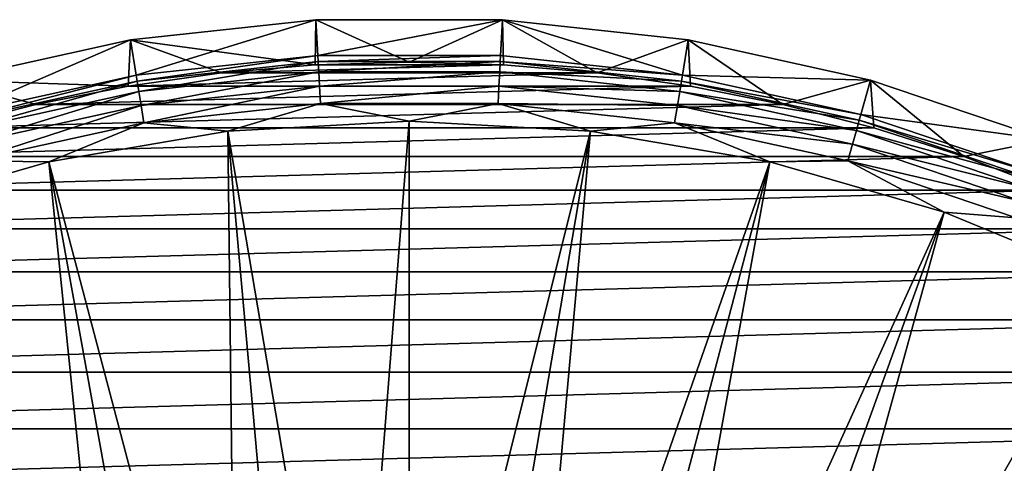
# Model space of a CAD drawing. Header units: metres. Extents: x -109 to 109, y -19 to 107.
# Tile 64 of 256: x -84 to -65, y 37 to 46. Entities that reach past the tile are written whole.
import ezdxf

# ---------------------------------------------------------------- set-up
doc = ezdxf.new("R2010")
doc.units = ezdxf.units.M
doc.layers.add('solid_21_412_310_XXX', color=7, linetype='CONTINUOUS')

msp = doc.modelspace()

# ---------------------------------------------------------------- linework, layer by layer
at = {"layer": 'solid_21_412_310_XXX'}
for points in [[(-78.259674, 45.678143, 71.205002), (-81.758163, 45.297638, 71.205002), (-78.274696, 44.825333, 71.355003)], [(-81.649147, 44.634228, 67.392159), (-81.758163, 45.297638, 71.205002), (-78.259674, 45.678143, 71.205002)], [(-78.223114, 45.006832, 67.392159), (-81.649147, 44.634228, 67.392159), (-78.259674, 45.678143, 71.205002)], [(-78.259674, 45.678143, 71.205002), (-78.274696, 44.825333, 71.355003), (-76.499992, 44.875126, 71.355003)], [(-74.740326, 45.678143, 71.205002), (-78.259674, 45.678143, 71.205002), (-76.499992, 44.875126, 71.355003)], [(-78.223114, 45.006832, 67.392159), (-78.259674, 45.678143, 71.205002), (-74.740326, 45.678143, 71.205002)], [(-74.776886, 45.006832, 67.392159), (-78.223114, 45.006832, 67.392159), (-74.740326, 45.678143, 71.205002)], [(-74.740326, 45.678143, 71.205002), (-76.499992, 44.875126, 71.355003), (-74.725273, 44.825329, 71.355003)], [(-71.350853, 44.634228, 67.392159), (-74.776886, 45.006832, 67.392159), (-74.740326, 45.678143, 71.205002)], [(-74.740326, 45.678143, 71.205002), (-74.725273, 44.825329, 71.355003), (-72.956627, 44.676147, 71.355003)], [(-71.241837, 45.297638, 71.205002), (-74.740326, 45.678143, 71.205002), (-72.956627, 44.676147, 71.355003)], [(-71.350853, 44.634228, 67.392159), (-74.740326, 45.678143, 71.205002), (-71.241837, 45.297638, 71.205002)], [(-81.758163, 45.297638, 71.205002), (-85.194633, 44.541203, 71.205002), (-81.801704, 44.42791, 71.355003)], [(-85.014809, 43.893391, 67.392159), (-85.194633, 44.541203, 71.205002), (-81.758163, 45.297638, 71.205002)], [(-81.649147, 44.634228, 67.392159), (-85.014809, 43.893391, 67.392159), (-81.758163, 45.297638, 71.205002)], [(-81.758163, 45.297638, 71.205002), (-81.801704, 44.42791, 71.355003), (-80.043358, 44.676147, 71.355003)], [(-81.758163, 45.297638, 71.205002), (-80.043358, 44.676147, 71.355003), (-78.274696, 44.825333, 71.355003)], [(-71.241837, 45.297638, 71.205002), (-72.956627, 44.676147, 71.355003), (-71.19828, 44.427906, 71.355003)], [(-71.350853, 44.634228, 67.392159), (-71.241837, 45.297638, 71.205002), (-67.805367, 44.541203, 71.205002)], [(-71.241837, 45.297638, 71.205002), (-71.19828, 44.427906, 71.355003), (-69.457596, 44.081665, 71.355003)], [(-67.805367, 44.541203, 71.205002), (-71.241837, 45.297638, 71.205002), (-69.457596, 44.081665, 71.355003)], [(-81.630577, 44.520962, 66.991409), (-81.649147, 44.634228, 67.392159), (-78.223114, 45.006832, 67.392159)], [(-78.216904, 44.892223, 66.991409), (-81.630577, 44.520962, 66.991409), (-78.223114, 45.006832, 67.392159)], [(-78.216904, 44.892223, 66.991409), (-78.223114, 45.006832, 67.392159), (-74.776886, 45.006832, 67.392159)], [(-74.783096, 44.892223, 66.991409), (-78.216904, 44.892223, 66.991409), (-74.776886, 45.006832, 67.392159)], [(-74.783096, 44.892223, 66.991409), (-74.776886, 45.006832, 67.392159), (-71.350853, 44.634228, 67.392159)], [(-81.598824, 44.327255, 66.621765), (-81.630577, 44.520962, 66.991409), (-78.216904, 44.892223, 66.991409)], [(-78.206276, 44.696217, 66.621765), (-81.598824, 44.327255, 66.621765), (-78.216904, 44.892223, 66.991409)], [(-74.725273, 44.825329, 71.355003), (-78.274696, 44.825333, 71.355003), (-80.043358, 44.676147, 71.355003)], [(-72.956627, 44.676147, 71.355003), (-74.725273, 44.825329, 71.355003), (-80.043358, 44.676147, 71.355003)], [(-74.725273, 44.825329, 71.355003), (-76.499992, 44.875126, 71.355003), (-78.274696, 44.825333, 71.355003)], [(-78.206276, 44.696217, 66.621765), (-78.216904, 44.892223, 66.991409), (-74.783096, 44.892223, 66.991409)], [(-74.793724, 44.696217, 66.621765), (-78.206276, 44.696217, 66.621765), (-74.783096, 44.892223, 66.991409)], [(-74.793724, 44.696217, 66.621765), (-74.783096, 44.892223, 66.991409), (-71.369423, 44.520962, 66.991409)], [(-71.369423, 44.520962, 66.991409), (-74.783096, 44.892223, 66.991409), (-71.350853, 44.634228, 67.392159)], [(-84.9841, 43.782795, 66.991409), (-85.014809, 43.893391, 67.392159), (-81.649147, 44.634228, 67.392159)], [(-81.630577, 44.520962, 66.991409), (-84.9841, 43.782795, 66.991409), (-81.649147, 44.634228, 67.392159)], [(-72.956627, 44.676147, 71.355003), (-80.043358, 44.676147, 71.355003), (-81.801704, 44.42791, 71.355003)], [(-71.19828, 44.427906, 71.355003), (-72.956627, 44.676147, 71.355003), (-81.801704, 44.42791, 71.355003)], [(-81.555313, 44.061871, 66.301064), (-81.598824, 44.327255, 66.621765), (-78.206276, 44.696217, 66.621765)], [(-78.191719, 44.427685, 66.301064), (-81.555313, 44.061871, 66.301064), (-78.206276, 44.696217, 66.621765)], [(-78.191719, 44.427685, 66.301064), (-78.206276, 44.696217, 66.621765), (-74.793724, 44.696217, 66.621765)], [(-74.808281, 44.427685, 66.301064), (-78.191719, 44.427685, 66.301064), (-74.793724, 44.696217, 66.621765)], [(-74.808281, 44.427685, 66.301064), (-74.793724, 44.696217, 66.621765), (-71.401176, 44.327255, 66.621765)], [(-71.401176, 44.327255, 66.621765), (-74.793724, 44.696217, 66.621765), (-71.369423, 44.520962, 66.991409)], [(-71.369423, 44.520962, 66.991409), (-71.350853, 44.634228, 67.392159), (-67.985191, 43.893391, 67.392159)], [(-67.985191, 43.893391, 67.392159), (-71.350853, 44.634228, 67.392159), (-67.805367, 44.541203, 71.205002)], [(-85.194633, 44.541203, 71.205002), (-85.261711, 43.638165, 71.355003), (-83.542389, 44.081669, 71.355003)], [(-85.194633, 44.541203, 71.205002), (-83.542389, 44.081669, 71.355003), (-81.801704, 44.42791, 71.355003)], [(-84.931587, 43.593658, 66.621765), (-84.9841, 43.782795, 66.991409), (-81.630577, 44.520962, 66.991409)], [(-81.598824, 44.327255, 66.621765), (-84.931587, 43.593658, 66.621765), (-81.630577, 44.520962, 66.991409)], [(-71.19828, 44.427906, 71.355003), (-81.801704, 44.42791, 71.355003), (-83.542389, 44.081669, 71.355003)], [(-69.457596, 44.081665, 71.355003), (-71.19828, 44.427906, 71.355003), (-83.542389, 44.081669, 71.355003)], [(-78.191719, 44.427685, 66.301064), (-81.501961, 43.736435, 66.043358), (-81.555313, 44.061871, 66.301064)], [(-78.191719, 44.427685, 66.301064), (-78.173859, 44.098389, 66.043358), (-81.501961, 43.736435, 66.043358)], [(-74.808281, 44.427685, 66.301064), (-78.173859, 44.098389, 66.043358), (-78.191719, 44.427685, 66.301064)], [(-74.808281, 44.427685, 66.301064), (-74.826141, 44.098389, 66.043358), (-78.173859, 44.098389, 66.043358)], [(-71.444687, 44.061871, 66.301064), (-74.826141, 44.098389, 66.043358), (-74.808281, 44.427685, 66.301064)], [(-71.444687, 44.061871, 66.301064), (-74.808281, 44.427685, 66.301064), (-71.401176, 44.327255, 66.621765)], [(-71.401176, 44.327255, 66.621765), (-71.369423, 44.520962, 66.991409), (-68.0159, 43.782795, 66.991409)], [(-68.0159, 43.782795, 66.991409), (-71.369423, 44.520962, 66.991409), (-67.985191, 43.893391, 67.392159)], [(-67.805367, 44.541203, 71.205002), (-69.457596, 44.081665, 71.355003), (-67.738289, 43.638165, 71.355003)], [(-67.985191, 43.893391, 67.392159), (-67.805367, 44.541203, 71.205002), (-64.470779, 43.417667, 71.205002)], [(-67.805367, 44.541203, 71.205002), (-67.738289, 43.638165, 71.355003), (-66.046844, 43.099056, 71.355003)], [(-64.470779, 43.417667, 71.205002), (-67.805367, 44.541203, 71.205002), (-66.046844, 43.099056, 71.355003)], [(-84.859642, 43.334534, 66.301064), (-84.931587, 43.593658, 66.621765), (-81.598824, 44.327255, 66.621765)], [(-81.555313, 44.061871, 66.301064), (-84.859642, 43.334534, 66.301064), (-81.598824, 44.327255, 66.621765)], [(-71.444687, 44.061871, 66.301064), (-71.401176, 44.327255, 66.621765), (-68.068413, 43.593658, 66.621765)], [(-68.068413, 43.593658, 66.621765), (-71.401176, 44.327255, 66.621765), (-68.0159, 43.782795, 66.991409)], [(-69.457596, 44.081665, 71.355003), (-83.542389, 44.081669, 71.355003), (-85.261711, 43.638165, 71.355003)], [(-67.738289, 43.638165, 71.355003), (-69.457596, 44.081665, 71.355003), (-85.261711, 43.638165, 71.355003)], [(-81.555313, 44.061871, 66.301064), (-84.771416, 43.016773, 66.043358), (-84.859642, 43.334534, 66.301064)], [(-81.555313, 44.061871, 66.301064), (-81.501961, 43.736435, 66.043358), (-84.771416, 43.016773, 66.043358)], [(-79.919632, 43.575893, 65.860069), (-81.501961, 43.736435, 66.043358), (-78.173859, 44.098389, 66.043358)], [(-76.5, 43.767937, 65.860069), (-79.919632, 43.575893, 65.860069), (-78.173859, 44.098389, 66.043358)], [(-76.5, 43.767937, 65.860069), (-78.173859, 44.098389, 66.043358), (-74.826141, 44.098389, 66.043358)], [(-73.080368, 43.575893, 65.860069), (-76.5, 43.767937, 65.860069), (-74.826141, 44.098389, 66.043358)], [(-73.080368, 43.575893, 65.860069), (-74.826141, 44.098389, 66.043358), (-71.498039, 43.736435, 66.043358)], [(-71.444687, 44.061871, 66.301064), (-71.498039, 43.736435, 66.043358), (-74.826141, 44.098389, 66.043358)], [(-68.140358, 43.334534, 66.301064), (-71.498039, 43.736435, 66.043358), (-71.444687, 44.061871, 66.301064)], [(-68.140358, 43.334534, 66.301064), (-71.444687, 44.061871, 66.301064), (-68.068413, 43.593658, 66.621765)], [(-68.0159, 43.782795, 66.991409), (-67.985191, 43.893391, 67.392159), (-64.719353, 42.793003, 67.392159)], [(-64.719353, 42.793003, 67.392159), (-67.985191, 43.893391, 67.392159), (-64.470779, 43.417667, 71.205002)], [(-67.738289, 43.638165, 71.355003), (-85.261711, 43.638165, 71.355003), (-86.953156, 43.099052, 71.355003)], [(-66.046844, 43.099056, 71.355003), (-67.738289, 43.638165, 71.355003), (-86.953156, 43.099052, 71.355003)], [(-83.296257, 43.002182, 65.860069), (-84.771416, 43.016773, 66.043358), (-81.501961, 43.736435, 66.043358)], [(-79.919632, 43.575893, 65.860069), (-83.296257, 43.002182, 65.860069), (-81.501961, 43.736435, 66.043358)], [(-77.592575, 29.895298, 60.82386), (-79.919632, 43.575893, 65.860069), (-76.5, 43.767937, 65.860069)], [(-76.5, 29.931065, 60.82386), (-77.592575, 29.895298, 60.82386), (-76.5, 43.767937, 65.860069)], [(-76.5, 29.931065, 60.82386), (-76.5, 43.767937, 65.860069), (-73.080368, 43.575893, 65.860069)], [(-69.703743, 43.002182, 65.860069), (-73.080368, 43.575893, 65.860069), (-71.498039, 43.736435, 66.043358)], [(-69.703743, 43.002182, 65.860069), (-71.498039, 43.736435, 66.043358), (-68.228584, 43.016773, 66.043358)], [(-68.140358, 43.334534, 66.301064), (-68.228584, 43.016773, 66.043358), (-71.498039, 43.736435, 66.043358)], [(-68.068413, 43.593658, 66.621765), (-68.0159, 43.782795, 66.991409), (-64.761841, 42.686378, 66.991409)], [(-64.761841, 42.686378, 66.991409), (-68.0159, 43.782795, 66.991409), (-64.719353, 42.793003, 67.392159)], [(-79.759033, 29.610079, 60.82386), (-83.296257, 43.002182, 65.860069), (-79.919632, 43.575893, 65.860069)], [(-78.680473, 29.788149, 60.82386), (-79.759033, 29.610079, 60.82386), (-79.919632, 43.575893, 65.860069)], [(-77.592575, 29.895298, 60.82386), (-78.680473, 29.788149, 60.82386), (-79.919632, 43.575893, 65.860069)], [(-75.407425, 29.895298, 60.82386), (-76.5, 29.931065, 60.82386), (-73.080368, 43.575893, 65.860069)], [(-74.319527, 29.788149, 60.82386), (-75.407425, 29.895298, 60.82386), (-73.080368, 43.575893, 65.860069)], [(-74.319527, 29.788149, 60.82386), (-73.080368, 43.575893, 65.860069), (-69.703743, 43.002182, 65.860069)], [(-68.140358, 43.334534, 66.301064), (-68.068413, 43.593658, 66.621765), (-64.834496, 42.504025, 66.621765)], [(-64.834496, 42.504025, 66.621765), (-68.068413, 43.593658, 66.621765), (-64.761841, 42.686378, 66.991409)], [(-64.934036, 42.2542, 66.301064), (-68.228584, 43.016773, 66.043358), (-68.140358, 43.334534, 66.301064)], [(-64.934036, 42.2542, 66.301064), (-68.140358, 43.334534, 66.301064), (-64.834496, 42.504025, 66.621765)], [(-64.470779, 43.417667, 71.205002), (-66.046844, 43.099056, 71.355003), (-64.38855, 42.466049, 71.355003)], [(-66.046844, 43.099056, 71.355003), (-86.953156, 43.099052, 71.355003), (-88.61145, 42.466049, 71.355003)], [(-64.38855, 42.466049, 71.355003), (-66.046844, 43.099056, 71.355003), (-88.61145, 42.466049, 71.355003)], [(-83.296257, 43.002182, 65.860069), (-86.587425, 42.054012, 65.860069), (-84.771416, 43.016773, 66.043358)], [(-81.869728, 29.044519, 60.82386), (-86.587425, 42.054012, 65.860069), (-83.296257, 43.002182, 65.860069)], [(-80.823639, 29.361847, 60.82386), (-81.869728, 29.044519, 60.82386), (-83.296257, 43.002182, 65.860069)], [(-79.759033, 29.610079, 60.82386), (-80.823639, 29.361847, 60.82386), (-83.296257, 43.002182, 65.860069)], [(-73.240967, 29.610079, 60.82386), (-74.319527, 29.788149, 60.82386), (-69.703743, 43.002182, 65.860069)], [(-72.176369, 29.361849, 60.82386), (-73.240967, 29.610079, 60.82386), (-69.703743, 43.002182, 65.860069)], [(-72.176369, 29.361849, 60.82386), (-69.703743, 43.002182, 65.860069), (-66.412575, 42.054012, 65.860069)], [(-66.412575, 42.054012, 65.860069), (-69.703743, 43.002182, 65.860069), (-68.228584, 43.016773, 66.043358)], [(-66.412575, 42.054012, 65.860069), (-68.228584, 43.016773, 66.043358), (-65.056099, 41.947842, 66.043358)], [(-64.934036, 42.2542, 66.301064), (-65.056099, 41.947842, 66.043358), (-68.228584, 43.016773, 66.043358)], [(-64.38855, 42.466049, 71.355003), (-88.61145, 42.466049, 71.355003), (-90.23243, 41.740704, 71.355003)], [(-62.767582, 41.740711, 71.355003), (-64.38855, 42.466049, 71.355003), (-90.23243, 41.740704, 71.355003)], [(-82.892822, 28.659454, 60.82386), (-89.751732, 40.743313, 65.860069), (-86.587425, 42.054012, 65.860069)], [(-81.869728, 29.044519, 60.82386), (-82.892822, 28.659454, 60.82386), (-86.587425, 42.054012, 65.860069)], [(-71.130272, 29.044521, 60.82386), (-72.176369, 29.361849, 60.82386), (-66.412575, 42.054012, 65.860069)], [(-70.107178, 28.659454, 60.82386), (-71.130272, 29.044521, 60.82386), (-66.412575, 42.054012, 65.860069)], [(-70.107178, 28.659454, 60.82386), (-66.412575, 42.054012, 65.860069), (-63.248272, 40.743313, 65.860069)], [(-63.248272, 40.743313, 65.860069), (-66.412575, 42.054012, 65.860069), (-65.056099, 41.947842, 66.043358)], [(-62.767582, 41.740711, 71.355003), (-90.23243, 41.740704, 71.355003), (-91.809082, 40.926189, 71.355003)], [(-61.190933, 40.926197, 71.355003), (-62.767582, 41.740711, 71.355003), (-91.809082, 40.926189, 71.355003)], [(-61.190933, 40.926197, 71.355003), (-91.809082, 40.926189, 71.355003), (-93.338623, 40.023937, 71.355003)], [(-59.661392, 40.023945, 71.355003), (-61.190933, 40.926197, 71.355003), (-93.338623, 40.023937, 71.355003)], [(-82.892822, 28.659454, 60.82386), (-83.888542, 28.2083, 60.82386), (-89.751732, 40.743313, 65.860069)], [(-69.111458, 28.2083, 60.82386), (-70.107178, 28.659454, 60.82386), (-63.248272, 40.743313, 65.860069)], [(-69.111458, 28.2083, 60.82386), (-63.248272, 40.743313, 65.860069), (-60.250614, 39.086567, 65.860069)], [(-59.661392, 40.023945, 71.355003), (-93.338623, 40.023937, 71.355003), (-94.814537, 39.037758, 71.355003)], [(-58.18549, 39.037777, 71.355003), (-59.661392, 40.023945, 71.355003), (-94.814537, 39.037758, 71.355003)], [(-58.18549, 39.037777, 71.355003), (-94.814537, 39.037758, 71.355003), (-96.232941, 37.970299, 71.355003)], [(-56.767075, 37.97031, 71.355003), (-58.18549, 39.037777, 71.355003), (-96.232941, 37.970299, 71.355003)], [(-68.147377, 27.692987, 60.82386), (-69.111458, 28.2083, 60.82386), (-60.250614, 39.086567, 65.860069)], [(-67.219063, 27.115725, 60.82386), (-68.147377, 27.692987, 60.82386), (-60.250614, 39.086567, 65.860069)], [(-67.219063, 27.115725, 60.82386), (-60.250614, 39.086567, 65.860069), (-57.457302, 37.104607, 65.860069)], [(-56.767075, 37.97031, 71.355003), (-96.232941, 37.970299, 71.355003), (-97.589638, 36.824673, 71.355003)], [(-55.410393, 36.824696, 71.355003), (-56.767075, 37.97031, 71.355003), (-97.589638, 36.824673, 71.355003)]]:
    msp.add_3dface(points, dxfattribs=at)

doc.saveas('drawing.dxf')
